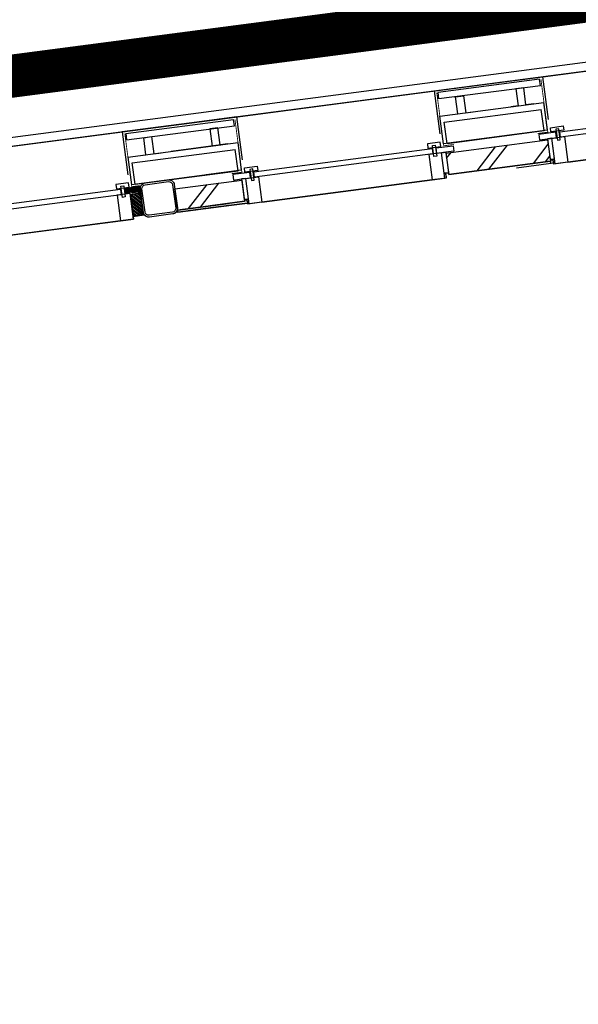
# Model space of a CAD drawing. Header units: metres. Extents: x 118125 to 118320, y 454784 to 455719.
# Tile 16 of 30: x 118260.53 to 118263.13, y 455191.62 to 455196.2. Entities that reach past the tile are written whole.
import ezdxf

# ---------------------------------------------------------------- set-up
doc = ezdxf.new("R2010")
doc.units = ezdxf.units.M
doc.header["$LTSCALE"] = 0.5
doc.linetypes.add('DASHED', pattern=[19.049999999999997, 12.7, -6.35])
for name, color, linetype in [('28HH2-D2_STAALPROFIEL', 6, 'Continuous'), ('_gebouwen', 7, 'Continuous'), ('_molgoot', 7, 'Continuous'), ('_tb13', 7, 'Continuous'), ('KABELLOOP', 6, 'Continuous'), ('ZU_N_D_EB00--F-METSELWERK~-_-----', 7, 'Continuous')]:
    doc.layers.add(name, color=color, linetype=linetype)

# ---------------------------------------------------------------- blocks, each defined once
blk = doc.blocks.new('GZH404')
at = {"layer": '28HH2-D2_STAALPROFIEL'}
blk.add_lwpolyline([(0, 0), (40, 0), (40, 1, 0.4142135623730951), (37, 4), (10, 4, -0.4142135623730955), (4, 10, -1), (4, 10), (4, 37, 0.4142135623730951), (1, 40), (0, 40), (0, 0)], format="xyb", dxfattribs=at)
blk = doc.blocks.new('A$C06DD79C7')
at = {"layer": 'ZU_N_D_EB00--F-METSELWERK~-_-----'}
h = blk.add_hatch(dxfattribs=at)
h.set_pattern_fill('ANSI31', color=256, scale=100, angle=-2.544443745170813e-14, style=0)
h.set_pattern_definition([(225, (41716.536532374, -8199.843762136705), (-8.838834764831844, 8.83883476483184), [])])
h.paths.add_polyline_path([(16652.9999999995, -4294.999999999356), (16652.9999999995, -4344.999999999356), (16756.06679854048, -4344.999999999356), (16756.06679854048, -4294.999999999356)])
h = blk.add_hatch(dxfattribs=at)
h.set_pattern_fill('ANSI31', color=256, scale=50, angle=135, style=0)
h.set_pattern_definition([(90, (41716.536532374, -8199.843762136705), (6.249999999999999, 1.563024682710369e-15), [])])
h.paths.add_polyline_path([(16788.12733505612, -4275.016874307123), (16788.12733505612, -4338.044451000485), (16765.81163629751, -4338.044451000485), (16765.81163629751, -4275.016874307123)])
h = blk.add_hatch(dxfattribs=at)
h.set_pattern_fill('ANSI37', color=256, scale=20, angle=-2.544443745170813e-14, style=0)
h.set_pattern_definition([(225, (41716.536532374, -8194.843762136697), (-1.767766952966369, 1.767766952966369), []), (135, (41716.536532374, -8194.843762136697), (1.767766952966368, 1.767766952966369), [])])
h.paths.add_polyline_path([(16788.12733505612, -4338.044451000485), (16788.12733505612, -4344.414134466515), (16765.81055938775, -4344.414134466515), (16765.81055938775, -4338.044451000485)])
h = blk.add_hatch(dxfattribs=at)
h.set_pattern_fill('T,_O', color=256, scale=60, angle=89.99999999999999)
h.set_pattern_definition([(135, (16704.99999999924, -4661.975734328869), (-132.5825214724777, -132.5825214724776), [])])
h.paths.add_polyline_path([(16754.99999999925, -4504.999999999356), (16654.99999999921, -4504.999999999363), (16654.99999999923, -4818.951468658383), (16754.99999999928, -4818.951468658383)])
h = blk.add_hatch(dxfattribs=at)
h.set_pattern_fill('T,_O', color=256, scale=60, angle=89.99999999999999)
h.set_pattern_definition([(135, (16704.9999999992, -6017.500000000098), (-132.5825214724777, -132.5825214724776), [])])
h.paths.add_polyline_path([(16754.99999999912, -5778.548531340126), (16654.99999999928, -5778.548531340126), (16654.99999999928, -6256.451468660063), (16754.99999999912, -6256.451468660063)])
for p, q in [((17049.99999999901, -1332.757231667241), (17049.99999999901, -4297.242768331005)), ((16639.9999999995, -1394.999999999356), (16639.9999999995, -4234.999999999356)), ((16930.00824084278, -4307.242768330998), (16799.99999999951, -4307.242768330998)), ((16799.99999999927, -4743.593783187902), (16799.99999999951, -4307.242768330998)), ((16848.46967020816, -4297.242768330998), (17050.00824084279, -4297.242768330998)), ((16930.00824084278, -4307.242768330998), (16930.00640135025, -4743.593783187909)), ((17009.99999999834, -4311.493583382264), (17009.99999999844, -4818.393612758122)), ((17039.99999999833, -4311.493583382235), (17039.99999999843, -4818.393612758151)), ((17049.99999999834, -4743.593783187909), (17049.99999999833, -4295.311366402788)), ((17050.00824084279, -4297.242768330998), (17050.00824084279, -4743.593783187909)), ((16799.9999999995, -4324.038818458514), (16899.9999999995, -4324.038818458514)), ((16799.9999999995, -4324.038818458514), (16799.9999999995, -4807.779779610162)), ((16899.9999999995, -4324.038818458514), (16899.9999999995, -4807.779779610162)), ((17010.00824084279, -4313.424985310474), (17040.00824084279, -4313.424985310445)), ((16644.99999999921, -4504.049360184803), (16644.99999999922, -4743.593783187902)), ((16654.99999999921, -4504.04936018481), (16644.99999999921, -4504.04936018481)), ((16644.99999999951, -4743.593783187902), (16644.99999999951, -4505.980762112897)), ((16644.99999999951, -4743.593783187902), (16644.99999999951, -4505.980762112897)), ((16654.99999999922, -4743.593783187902), (16654.99999999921, -4504.04936018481)), ((16654.99999999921, -4504.999999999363), (16754.99999999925, -4504.999999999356)), ((16654.99999999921, -4504.999999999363), (16654.99999999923, -4818.951468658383)), ((16654.99999999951, -4505.980762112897), (16654.99999999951, -4743.593783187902)), ((16654.99999999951, -4505.980762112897), (16654.99999999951, -4743.593783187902)), ((16754.99999999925, -4504.999999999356), (16754.99999999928, -4818.951468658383)), ((16930.00824084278, -4743.593783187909), (16930.00824084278, -4509.999999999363)), ((16644.99999999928, -4657.348510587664), (16644.99999999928, -4832.272188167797)), ((16654.99999999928, -4832.272188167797), (16654.99999999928, -4657.348510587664)), ((16799.99999999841, -4824.575829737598), (16799.9999999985, -4657.348510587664)), ((16930.00070496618, -4657.348510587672), (16929.9999999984, -4824.575829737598)), ((16929.99999999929, -4703.285153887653), (16929.99999999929, -4668.098677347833)), ((17049.9999999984, -4834.575829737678), (17049.9999999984, -4657.348510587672)), ((17009.99999999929, -4703.285153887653), (16929.99999999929, -4703.285153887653)), ((17009.99999999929, -4740.001723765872), (17009.99999999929, -4703.285153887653)), ((16929.99999999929, -4777.348597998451), (16929.99999999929, -4740.001723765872)), ((16929.99999999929, -4740.001723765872), (17009.99999999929, -4740.001723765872)), ((17049.99999999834, -4743.593783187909), (17049.99999999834, -5762.924170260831)), ((16759.99999999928, -4781.00303926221), (16759.99999999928, -4781.00303926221)), ((16759.99999999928, -4781.00303926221), (16759.99999999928, -4818.951468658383)), ((16785.60735274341, -4781.00303926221), (16759.99999999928, -4781.00303926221)), ((16785.60735274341, -4860.911979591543), (16785.60735274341, -4781.00303926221)), ((16799.9999999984, -4807.779779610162), (16899.9999999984, -4807.779779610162)), ((16639.99999999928, -4898.749999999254), (16639.99999999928, -4838.749999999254)), ((16639.99999999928, -4838.749999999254), (16759.99999999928, -4838.749999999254)), ((16654.99999999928, -4832.272188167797), (16644.99999999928, -4832.272188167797)), ((16754.99999999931, -4818.951468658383), (16654.99999999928, -4818.951468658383)), ((16654.99999999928, -4832.272188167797), (16663.32496407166, -4832.272188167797)), ((16663.32496407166, -4832.272188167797), (16663.32496407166, -4818.865456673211)), ((16663.32496407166, -4818.951468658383), (16663.32496407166, -4838.749999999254)), ((16759.99999999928, -4818.951468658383), (16663.32496407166, -4818.951468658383)), ((16663.32496407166, -4838.749999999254), (16759.99999999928, -4838.749999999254)), ((16759.99999999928, -4818.951468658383), (16759.99999999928, -4818.951468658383)), ((16759.99999999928, -4818.951468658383), (16759.99999999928, -4860.911979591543)), ((16759.99999999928, -4838.749999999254), (16759.99999999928, -4818.951468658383)), ((16759.99999999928, -4838.749999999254), (16759.99999999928, -4898.749999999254)), ((16759.99999999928, -4860.911979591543), (16785.60735274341, -4860.911979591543)), ((16789.99999999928, -4898.749999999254), (16789.99999999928, -4838.749999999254)), ((16789.99999999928, -4838.749999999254), (16809.99999999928, -4838.749999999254)), ((16799.99999999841, -4824.575829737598), (16929.9999999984, -4824.575829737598)), ((16809.99999999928, -4838.749999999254), (16809.99999999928, -4898.749999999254)), ((16848.46967020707, -4834.575829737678), (17049.9999999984, -4834.575829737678)), ((17009.99999999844, -4818.393612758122), (17039.99999999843, -4818.393612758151)), ((16759.99999999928, -4898.749999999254), (16639.99999999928, -4898.749999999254)), ((16639.9999999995, -4898.749999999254), (16639.9999999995, -5698.749999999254)), ((16799.36408091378, -4863.512796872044), (16747.31813627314, -4863.512796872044)), ((16747.31813627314, -4863.512796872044), (16747.31813627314, -4876.517520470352)), ((16747.31813627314, -4876.517520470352), (16799.36408091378, -4876.517520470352)), ((16759.9999999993, -5717.163867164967), (16759.9999999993, -4880.336132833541)), ((16759.9999999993, -4880.336132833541), (16785.60735274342, -4880.336132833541)), ((16785.60735274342, -4880.336132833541), (16785.60735274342, -5717.163867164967)), ((16809.99999999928, -4898.749999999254), (16789.99999999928, -4898.749999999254)), ((16799.36408091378, -4876.517520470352), (16799.36408091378, -4863.512796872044)), ((16759.99999999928, -5698.749999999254), (16639.99999999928, -5698.749999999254)), ((16639.99999999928, -5698.749999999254), (16639.99999999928, -5758.749999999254)), ((16747.31813627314, -5733.987203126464), (16747.31813627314, -5720.982479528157)), ((16747.31813627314, -5720.982479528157), (16799.36408091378, -5720.982479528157)), ((16799.36408091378, -5733.987203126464), (16747.31813627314, -5733.987203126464)), ((16759.99999999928, -5758.749999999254), (16759.99999999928, -5698.749999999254)), ((16785.60735274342, -5717.163867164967), (16759.9999999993, -5717.163867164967)), ((16809.99999999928, -5698.749999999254), (16789.99999999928, -5698.749999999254)), ((16789.99999999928, -5698.749999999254), (16789.99999999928, -5758.749999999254)), ((16799.36408091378, -5720.982479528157), (16799.36408091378, -5733.987203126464)), ((16809.99999999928, -5758.749999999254), (16809.99999999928, -5698.749999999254)), ((16639.99999999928, -5758.749999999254), (16759.99999999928, -5758.749999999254)), ((16654.99999999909, -5765.227811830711), (16644.99999999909, -5765.227811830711)), ((16654.99999999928, -5765.227811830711), (16663.32496407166, -5765.227811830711)), ((16754.99999999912, -5778.548531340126), (16654.99999999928, -5778.548531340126)), ((16654.99999999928, -5778.548531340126), (16654.99999999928, -6256.451468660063)), ((16663.32496407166, -5778.548531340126), (16663.32496407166, -5758.749999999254)), ((16663.32496407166, -5758.749999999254), (16759.99999999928, -5758.749999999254)), ((16663.32496407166, -5765.227811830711), (16663.32496407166, -5778.634543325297)), ((16759.99999999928, -5778.548531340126), (16663.32496407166, -5778.548531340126)), ((16754.99999999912, -5778.548531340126), (16754.99999999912, -6256.451468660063)), ((16759.99999999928, -5778.548531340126), (16759.99999999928, -5736.588020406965)), ((16759.99999999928, -5736.588020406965), (16785.60735274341, -5736.588020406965)), ((16759.99999999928, -5758.749999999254), (16759.99999999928, -5778.548531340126)), ((16759.99999999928, -5816.496960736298), (16759.99999999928, -5778.548531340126)), ((16759.99999999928, -5778.548531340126), (16759.99999999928, -5778.548531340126)), ((16785.60735274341, -5736.588020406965), (16785.60735274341, -5816.496960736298)), ((16789.99999999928, -5758.749999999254), (16809.99999999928, -5758.749999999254)), ((16799.99999999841, -6262.075829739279), (16799.99999999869, -5772.924170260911)), ((16799.99999999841, -5772.924170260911), (16929.9999999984, -5772.924170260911)), ((16799.99999999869, -5772.924170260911), (16930.00206207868, -5772.924170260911)), ((16848.46967020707, -5762.924170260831), (17049.99999999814, -5762.924170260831)), ((16930.00206207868, -5772.924170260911), (16929.9999999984, -6262.075829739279)), ((17009.99999999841, -6255.893612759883), (17009.99999999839, -5779.106387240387)), ((17009.99999999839, -5779.106387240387), (17039.99999999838, -5779.106387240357)), ((17039.9999999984, -6255.893612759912), (17039.99999999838, -5779.106387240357)), ((17049.99999999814, -5762.924170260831), (17049.9999999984, -6272.075829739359)), ((16759.99999999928, -5816.496960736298), (16759.99999999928, -5816.496960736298)), ((16785.60735274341, -5816.496960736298), (16759.99999999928, -5816.496960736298)), ((16799.9999999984, -5789.720220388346), (16899.9999999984, -5789.720220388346)), ((16799.9999999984, -5789.720220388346), (16799.9999999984, -6245.279779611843)), ((16899.9999999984, -5789.720220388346), (16899.9999999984, -6245.279779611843)), ((16929.99999999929, -5820.151402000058), (16929.99999999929, -5857.498276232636)), ((16929.99999999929, -5857.498276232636), (17009.99999999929, -5857.498276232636)), ((17009.99999999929, -5857.498276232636), (17009.99999999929, -5894.214846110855)), ((17009.99999999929, -5894.214846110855), (16929.99999999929, -5894.214846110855)), ((16929.99999999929, -5894.214846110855), (16929.99999999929, -5929.401322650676)), ((16644.99999999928, -6094.848510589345), (16644.99999999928, -6269.772188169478)), ((16654.99999999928, -6269.772188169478), (16654.99999999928, -6094.848510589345)), ((16929.99999999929, -6140.785153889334), (16929.99999999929, -6105.598677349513)), ((17009.99999999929, -6140.785153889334), (16929.99999999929, -6140.785153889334)), ((17009.99999999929, -6177.501723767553), (17009.99999999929, -6140.785153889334)), ((16929.99999999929, -6214.848598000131), (16929.99999999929, -6177.501723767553)), ((16929.99999999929, -6177.501723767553), (17009.99999999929, -6177.501723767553)), ((16759.99999999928, -6218.503039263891), (16759.99999999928, -6218.503039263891)), ((16759.99999999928, -6218.503039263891), (16759.99999999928, -6256.451468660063)), ((16785.60735274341, -6218.503039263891), (16759.99999999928, -6218.503039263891)), ((16785.60735274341, -6298.411979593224), (16785.60735274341, -6218.503039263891)), ((16639.99999999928, -6336.250000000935), (16639.99999999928, -6276.250000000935)), ((16639.99999999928, -6276.250000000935), (16759.99999999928, -6276.250000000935)), ((16654.99999999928, -6269.772188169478), (16644.99999999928, -6269.772188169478)), ((16754.99999999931, -6256.451468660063), (16654.99999999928, -6256.451468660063)), ((16654.99999999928, -6269.772188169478), (16663.32496407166, -6269.772188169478)), ((16663.32496407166, -6269.772188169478), (16663.32496407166, -6256.365456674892)), ((16663.32496407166, -6256.451468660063), (16663.32496407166, -6276.250000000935)), ((16759.99999999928, -6256.451468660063), (16663.32496407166, -6256.451468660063)), ((16663.32496407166, -6276.250000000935), (16759.99999999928, -6276.250000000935)), ((16759.99999999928, -6256.451468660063), (16759.99999999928, -6256.451468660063)), ((16759.99999999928, -6256.451468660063), (16759.99999999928, -6298.411979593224)), ((16759.99999999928, -6276.250000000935), (16759.99999999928, -6256.451468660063)), ((16759.99999999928, -6276.250000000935), (16759.99999999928, -6336.250000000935)), ((16789.99999999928, -6336.250000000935), (16789.99999999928, -6276.250000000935)), ((16789.99999999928, -6276.250000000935), (16809.99999999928, -6276.250000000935)), ((16799.9999999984, -6245.279779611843), (16899.9999999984, -6245.279779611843)), ((16799.99999999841, -6262.075829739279), (16929.9999999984, -6262.075829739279)), ((16809.99999999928, -6276.250000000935), (16809.99999999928, -6336.250000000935)), ((16848.46967020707, -6272.075829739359), (17049.9999999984, -6272.075829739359)), ((17009.99999999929, -6255.893612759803), (17039.99999999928, -6255.893612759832)), ((17049.9999999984, -6272.075829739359), (17049.9999999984, -7200.424170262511)), ((16799.36408091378, -6301.012796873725), (16747.31813627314, -6301.012796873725)), ((16747.31813627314, -6301.012796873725), (16747.31813627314, -6314.017520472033)), ((16747.31813627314, -6314.017520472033), (16799.36408091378, -6314.017520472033)), ((16759.99999999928, -6298.411979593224), (16785.60735274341, -6298.411979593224)), ((16759.9999999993, -7154.663867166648), (16759.9999999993, -6317.836132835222)), ((16759.9999999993, -6317.836132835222), (16785.60735274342, -6317.836132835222)), ((16785.60735274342, -6317.836132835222), (16785.60735274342, -7154.663867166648)), ((16799.36408091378, -6314.017520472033), (16799.36408091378, -6301.012796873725)), ((16759.99999999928, -6336.250000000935), (16639.99999999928, -6336.250000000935)), ((16639.9999999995, -6336.250000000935), (16639.9999999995, -7136.250000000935)), ((16809.99999999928, -6336.250000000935), (16789.99999999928, -6336.250000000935))]:
    blk.add_line(p, q, dxfattribs=at)
at = {"layer": 'ZU_N_D_EB00--F-METSELWERK~-_-----', "flags": 128}
blk.add_lwpolyline([(16639.99999999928, -7136.250000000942), (16639.9999999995, -6336.250000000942), (16639.99999999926, -6269.772188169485), (16644.99999999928, -6269.772188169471), (16644.99999999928, -6256.451468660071), (16654.99999999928, -6256.451468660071), (16654.99999999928, -5778.548531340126), (16663.32496407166, -5778.548531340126), (16663.32496407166, -5765.227811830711), (16639.99999999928, -5765.227811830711), (16639.99999999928, -5698.749999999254), (16639.9999999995, -4898.749999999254), (16639.99999999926, -4832.272188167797), (16644.99999999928, -4832.272188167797), (16644.99999999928, -4657.348510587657), (16644.99999999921, -4494.99999999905, -0.1622776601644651), (16639.99999999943, -4479.999999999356), (16639.99999999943, -4369.999999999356, -0.2741065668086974), (16652.9999999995, -4348.068287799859), (16652.9999999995, -4294.999999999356), (16639.9999999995, -4294.999999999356), (16639.9999999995, -4234.999999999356), (16639.9999999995, -1394.999999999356)], format="xyb", dxfattribs=at)
at = {"layer": 'ZU_N_D_EB00--F-METSELWERK~-_-----'}
for points in [[(16785.60735274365, -2822.794674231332), (16785.60735274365, -4253.413867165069), (16759.99999999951, -4253.413867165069), (16759.99999999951, -2822.794674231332)], [(16759.9999999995, -4234.999999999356), (16639.9999999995, -4234.999999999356), (16639.9999999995, -4294.999999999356), (16759.9999999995, -4294.999999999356)], [(16799.364080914, -4270.237203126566), (16747.31813627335, -4270.237203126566), (16747.31813627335, -4257.232479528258), (16799.364080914, -4257.232479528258)], [(16809.9999999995, -4234.999999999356), (16789.9999999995, -4234.999999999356), (16789.9999999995, -4294.999999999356), (16809.9999999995, -4294.999999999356)], [(16652.9999999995, -4294.999999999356), (16652.9999999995, -4344.999999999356), (16756.06679854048, -4344.999999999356), (16756.06679854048, -4294.999999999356)], [(16788.12733505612, -4275.016874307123), (16788.12733505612, -4338.044451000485), (16765.81163629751, -4338.044451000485), (16765.81163629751, -4275.016874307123)], [(16788.12733505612, -4338.044451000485), (16788.12733505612, -4344.414134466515), (16765.81055938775, -4344.414134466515), (16765.81055938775, -4338.044451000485)]]:
    blk.add_lwpolyline(points, close=True, dxfattribs=at)
for points, const_width in [([(17040.00824084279, -4307.242768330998), (16790.75600005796, -4307.242768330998), (16790.75600005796, -4344.18373937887)], 4), ([(17039.99999999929, -4824.575829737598), (16790.75600005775, -4824.575829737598), (16790.75600005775, -4777.19442582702)], 3.999999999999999), ([(17039.99999999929, -5772.924170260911), (16790.75600005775, -5772.924170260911), (16790.75600005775, -5820.305574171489)], 3.999999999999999), ([(17039.99999999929, -6262.075829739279), (16790.75600005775, -6262.075829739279), (16790.75600005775, -6214.6944258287)], 3.999999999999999)]:
    blk.add_lwpolyline(points, dxfattribs=dict(at, const_width=const_width))
at = {"layer": 'ZU_N_D_EB00--F-METSELWERK~-_-----', "flags": 128}
for points in [[(16719.99999999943, -4344.999999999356), (16774.99999999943, -4344.999999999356, -0.414213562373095), (16799.99999999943, -4369.999999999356), (16799.99999999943, -4479.999999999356, -0.414213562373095), (16774.99999999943, -4504.999999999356), (16664.99999999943, -4504.999999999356, -0.414213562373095), (16639.99999999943, -4479.999999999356), (16639.99999999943, -4369.999999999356, -0.414213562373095), (16664.99999999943, -4344.999999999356)], [(16719.99999999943, -4352.999999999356), (16774.99999999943, -4352.999999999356, -0.414213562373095), (16791.99999999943, -4369.999999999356), (16791.99999999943, -4479.999999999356, -0.414213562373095), (16774.99999999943, -4496.999999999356), (16664.99999999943, -4496.999999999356, -0.414213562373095), (16647.99999999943, -4479.999999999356), (16647.99999999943, -4369.999999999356, -0.414213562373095), (16664.99999999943, -4352.999999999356)]]:
    blk.add_lwpolyline(points, format="xyb", close=True, dxfattribs=at)
at = {"layer": 'ZU_N_D_EB00--F-METSELWERK~-_-----'}
blk.add_lwpolyline([(16930.00824084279, -4354.470000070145), (16930.00824084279, -4391.816874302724), (17010.00824084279, -4391.816874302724), (17010.00824084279, -4428.533444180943), (16930.00824084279, -4428.533444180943), (16930.00824084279, -4463.719920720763)], dxfattribs=at)
at = {"layer": 'ZU_N_D_EB00--F-METSELWERK~-_-----', "xscale": -1}
blk.add_blockref('GZH404', (16765.16805267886, -4344.999999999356), dxfattribs=at)

msp = doc.modelspace()

# ---------------------------------------------------------------- hatches: boundary and pattern name
at = {"layer": '_gebouwen'}
h = msp.add_hatch(dxfattribs=at)
h.set_pattern_fill('T,_O', color=256, scale=0.05985236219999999, angle=187.4698759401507)
h.set_pattern_definition([(232.4698759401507, (118262.7555445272, 455195.5600168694), (0.1483278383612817, -0.1139399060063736), [])])
h.paths.add_polyline_path([(118262.5127196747, 455195.5784821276), (118262.5256881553, 455195.4795747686), (118262.99836932, 455195.5415516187), (118262.9854008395, 455195.6404589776)])
h = msp.add_hatch(dxfattribs=at)
h.set_pattern_fill('ANSI31', color=256, scale=0.04987696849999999, angle=232.4698759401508, style=0)
h.set_pattern_definition([(187.4698759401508, (118261.6704216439, 455220.5812847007), (-0.0008105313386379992, 0.006181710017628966), [])])
h.paths.add_polyline_path([(118261.0213200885, 455195.4162619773), (118261.0836589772, 455195.4244357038), (118261.0865530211, 455195.4023638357), (118261.0242140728, 455195.3941901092)])
h = msp.add_hatch(dxfattribs=at)
h.set_pattern_fill('ANSI37', color=256, scale=0.0199507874, angle=97.46987594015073, style=0)
h.set_pattern_definition([(322.4698759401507, (118261.6654763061, 455220.5806362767), (-0.001519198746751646, -0.001977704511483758), []), (232.4698759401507, (118261.6654763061, 455220.5806362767), (-0.001977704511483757, 0.001519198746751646), [])])
h.paths.add_polyline_path([(118261.0836589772, 455195.4244357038), (118261.0899590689, 455195.4252617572), (118261.092853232, 455195.4031888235), (118261.0865531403, 455195.4023627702)])
h = msp.add_hatch(dxfattribs=at)
h.set_pattern_fill('T,_O', color=256, scale=0.05985236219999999, angle=187.4698759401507)
h.set_pattern_definition([(232.4698759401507, (118261.4148312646, 455195.3842256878), (0.1483278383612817, -0.1139399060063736), [])])
h.paths.add_polyline_path([(118261.2530864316, 455195.4133219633), (118261.2660549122, 455195.3144146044), (118261.576576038, 455195.3551294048), (118261.5636075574, 455195.4540367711)])
h = msp.add_hatch(dxfattribs=at)
h.set_pattern_fill('ANSI31', color=256, scale=0.09975393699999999, angle=97.46987594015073, style=0)
h.set_pattern_definition([(322.4698759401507, (118261.6704216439, 455220.5812847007), (-0.007595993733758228, -0.009888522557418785), [])])
h.paths.add_polyline_path([(118261.0586088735, 455195.2852026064), (118261.1080625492, 455195.2916868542), (118261.0946963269, 455195.3936275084), (118261.0452426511, 455195.3871432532)])

# ---------------------------------------------------------------- linework, layer by layer
for p, q in [((118257.6195468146, 455195.2336936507), (118271.1801817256, 455197.0117323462)), ((118257.6195468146, 455195.2336936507), (118271.1801817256, 455197.0117323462)), ((118262.9625974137, 455195.9342619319), (118263.8808022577, 455196.0546547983)), ((118262.459008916, 455195.8682325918), (118262.9625974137, 455195.9342619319)), ((118262.9478888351, 455195.9222726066), (118262.4763111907, 455195.8604404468)), ((118262.9517794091, 455195.8926004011), (118262.9478888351, 455195.9222726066)), ((118262.9887328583, 455195.7349336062), (118262.9625974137, 455195.9342619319)), ((118262.9517794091, 455195.8926004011), (118262.4802017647, 455195.8307682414)), ((118262.8742440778, 455195.8824341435), (118262.8379286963, 455195.8776725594)), ((118262.8379286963, 455195.8776725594), (118262.8483034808, 455195.7985466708)), ((118262.8846188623, 455195.8033082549), (118262.8742440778, 455195.8824341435)), ((118261.4508161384, 455195.7360407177), (118262.459008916, 455195.8682325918)), ((118262.4851444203, 455195.6689042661), (118262.459008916, 455195.8682325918)), ((118262.4802017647, 455195.8307682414), (118262.4763111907, 455195.8604404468)), ((118262.557737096, 455195.8409344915), (118262.5940524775, 455195.8456960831)), ((118262.5681118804, 455195.7618086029), (118262.557737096, 455195.8409344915)), ((118262.5940524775, 455195.8456960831), (118262.604427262, 455195.7665701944)), ((118262.4844615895, 455195.7508426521), (118262.9682688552, 455195.8142762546)), ((118262.5049649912, 455195.7233465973), (118262.9555468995, 455195.7824258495)), ((118262.8483034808, 455195.7985466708), (118262.8135014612, 455195.7939835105)), ((118262.9215576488, 455195.8081515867), (118262.8846188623, 455195.8033082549)), ((118262.96851538, 455195.6835184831), (118262.9555468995, 455195.7824258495)), ((118262.9851279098, 455195.6856966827), (118262.9682688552, 455195.8142762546)), ((118263.0421454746, 455195.6786925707), (118263.8698296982, 455195.7872165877)), ((118261.4508161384, 455195.7360407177), (118261.0074318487, 455195.6779052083)), ((118261.0093411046, 455195.6781638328), (118261.4508151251, 455195.7360488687)), ((118261.0247341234, 455195.6701130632), (118261.5260955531, 455195.7358504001)), ((118261.5408041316, 455195.7478397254), (118261.3655132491, 455195.7248559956)), ((118261.529986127, 455195.7061781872), (118261.5260955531, 455195.7358504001)), ((118261.5669395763, 455195.5485113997), (118261.5408041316, 455195.7478397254)), ((118262.5013209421, 455195.6222610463), (118262.4844615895, 455195.7508426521)), ((118262.5013209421, 455195.6222610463), (118262.4844618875, 455195.7508406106)), ((118262.5311730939, 455195.7569652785), (118262.5681118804, 455195.7618086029)), ((118262.604427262, 455195.7665701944), (118262.6392292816, 455195.7711333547)), ((118263.873150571, 455195.7618890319), (118263.0454663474, 455195.6533650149)), ((118261.0286246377, 455195.6404408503), (118261.529986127, 455195.7061781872)), ((118261.4524507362, 455195.696011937), (118261.4161353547, 455195.6912503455)), ((118261.4161353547, 455195.6912503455), (118261.4265101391, 455195.6121244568)), ((118261.4628255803, 455195.6168860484), (118261.4524507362, 455195.696011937)), ((118262.5179334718, 455195.6244392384), (118262.5049649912, 455195.7233465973)), ((118262.997850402, 455195.6974255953), (118263.0571948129, 455195.7052066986)), ((118263.0004440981, 455195.677644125), (118262.997850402, 455195.6974255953)), ((118263.03658454, 455195.6918037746), (118263.0237219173, 455195.6901172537)), ((118263.0237219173, 455195.6901172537), (118263.0304714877, 455195.6386399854)), ((118263.0433341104, 455195.6403264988), (118263.03658454, 455195.6918037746)), ((118263.0571948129, 455195.7052066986), (118263.059788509, 455195.6854252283)), ((118258.0772477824, 455195.293706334), (118261.0093421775, 455195.6781556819)), ((118261.0354776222, 455195.4788273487), (118261.0093411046, 455195.6781638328)), ((118261.0305338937, 455195.6406994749), (118261.0266433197, 455195.6703716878)), ((118262.9851279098, 455195.6856966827), (118262.5013209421, 455195.6222610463)), ((118262.5179334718, 455195.6244392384), (118262.96851538, 455195.6835184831)), ((118263.0229335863, 455195.6761735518), (118262.9438977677, 455195.6658105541)), ((118262.9438977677, 455195.6658105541), (118262.9472186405, 455195.6404829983)), ((118262.9472186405, 455195.6404829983), (118262.9847524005, 455195.6454043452)), ((118262.9847524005, 455195.6454043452), (118263.026254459, 455195.6508459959)), ((118263.0043346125, 455195.6479719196), (118262.9847524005, 455195.6454043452)), ((118262.9847524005, 455195.6454043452), (118262.9847524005, 455195.6454043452)), ((118262.9847524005, 455195.6454043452), (118262.9972897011, 455195.5497856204)), ((118263.059788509, 455195.6854252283), (118263.0004440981, 455195.677644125)), ((118263.0043346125, 455195.6479719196), (118263.0636790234, 455195.6557530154)), ((118263.0198968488, 455195.5292830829), (118263.0043346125, 455195.6479719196)), ((118263.0168719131, 455195.5523531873), (118263.0043346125, 455195.6479719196)), ((118263.026254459, 455195.6508459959), (118263.0229335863, 455195.6761735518)), ((118263.0454663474, 455195.6533650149), (118263.0421454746, 455195.6786925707)), ((118263.0636790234, 455195.6557530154), (118263.0792412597, 455195.5370641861)), ((118261.0347940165, 455195.5607718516), (118261.4663775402, 455195.617358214)), ((118261.4663773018, 455195.6173600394), (118261.2353358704, 455195.5870664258)), ((118261.3810753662, 455195.6061678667), (118261.5464755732, 455195.6278540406)), ((118261.4265101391, 455195.6121244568), (118261.3917081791, 455195.6075613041)), ((118261.4997643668, 455195.6217293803), (118261.4628255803, 455195.6168860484)), ((118261.5633346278, 455195.4992744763), (118261.5464755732, 455195.6278540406)), ((118261.6203521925, 455195.4922703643), (118262.4480364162, 455195.6007943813)), ((118262.4860048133, 455195.630313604), (118262.4266603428, 455195.6225325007)), ((118262.4266603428, 455195.6225325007), (118262.4292540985, 455195.6027510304)), ((118262.4292540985, 455195.6027510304), (118262.4885985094, 455195.6105321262)), ((118262.4480364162, 455195.6007943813), (118262.451357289, 455195.5754668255)), ((118262.4500292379, 455195.6148960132), (118262.4628918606, 455195.6165825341)), ((118262.4567788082, 455195.5634187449), (118262.4500292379, 455195.6148960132)), ((118262.4628918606, 455195.6165825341), (118262.469641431, 455195.5651052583)), ((118262.4672483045, 455195.6033134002), (118262.5462841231, 455195.6136763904)), ((118262.4705692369, 455195.5779858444), (118262.4672483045, 455195.6033134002)), ((118262.4885985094, 455195.6105321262), (118262.4860048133, 455195.630313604)), ((118262.5127196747, 455195.5784821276), (118262.9854008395, 455195.6404589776)), ((118262.5462841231, 455195.6136763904), (118262.5496050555, 455195.5883488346)), ((118262.9472186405, 455195.6404829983), (118262.9472186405, 455195.6404829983)), ((118262.9854008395, 455195.6404589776), (118262.99836932, 455195.5415516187)), ((118263.0304714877, 455195.6386399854), (118263.0433341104, 455195.6403264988)), ((118263.0792412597, 455195.5370641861), (118263.8705001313, 455195.6408121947)), ((118261.0347940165, 455195.5607718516), (118261.0516541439, 455195.4321841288)), ((118261.0552981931, 455195.5332696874), (118261.5337536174, 455195.5960036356)), ((118261.546722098, 455195.4970962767), (118261.5337536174, 455195.5960036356)), ((118262.451357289, 455195.5754668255), (118261.6236730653, 455195.4669428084)), ((118262.4924890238, 455195.5808599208), (118262.4331446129, 455195.5730788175)), ((118262.4331446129, 455195.5730788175), (118262.4487068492, 455195.4543899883)), ((118262.469641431, 455195.5651052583), (118262.4567788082, 455195.5634187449)), ((118262.5120712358, 455195.5834274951), (118262.4705692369, 455195.5779858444)), ((118262.4924890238, 455195.5808599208), (118262.5120712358, 455195.5834274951)), ((118262.5080512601, 455195.4621710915), (118262.4924890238, 455195.5808599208)), ((118262.5050263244, 455195.4852411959), (118262.4924890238, 455195.5808599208)), ((118262.5496050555, 455195.5883488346), (118262.5120712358, 455195.5834274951)), ((118262.5120712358, 455195.5834274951), (118262.5120712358, 455195.5834274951)), ((118262.5120712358, 455195.5834274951), (118262.5246085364, 455195.4878087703)), ((118262.5127196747, 455195.5784821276), (118262.5256881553, 455195.4795747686)), ((118262.5496050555, 455195.5883488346), (118262.5496050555, 455195.5883488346)), ((118263.0104648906, 455195.551513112), (118262.9972046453, 455195.5497744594)), ((118262.9972897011, 455195.5497856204), (118263.0168719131, 455195.5523531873)), ((118263.0115445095, 455195.5432791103), (118263.0104648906, 455195.551513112)), ((118261.0682666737, 455195.4343623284), (118261.0552981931, 455195.5332696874)), ((118261.5760570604, 455195.5110033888), (118261.6354014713, 455195.5187844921)), ((118261.5786507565, 455195.4912219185), (118261.5760570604, 455195.5110033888)), ((118261.614791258, 455195.5053815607), (118261.6019286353, 455195.5036950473)), ((118261.6215408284, 455195.4539042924), (118261.614791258, 455195.5053815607)), ((118261.6354014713, 455195.5187844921), (118261.6379951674, 455195.4990030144)), ((118262.5256881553, 455195.4795747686), (118262.99836932, 455195.5415516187)), ((118263.0115445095, 455195.5432791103), (118262.8385321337, 455195.5205941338)), ((118262.839828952, 455195.5107033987), (118263.0128413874, 455195.5333883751)), ((118263.0115445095, 455195.5432791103), (118263.0128413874, 455195.5333883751)), ((118263.0792412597, 455195.5370641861), (118263.0198968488, 455195.5292830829)), ((118261.4832374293, 455195.4887723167), (118261.0516541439, 455195.4321841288)), ((118261.0682666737, 455195.4343623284), (118261.546722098, 455195.4970962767)), ((118261.5633346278, 455195.4992744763), (118261.3979344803, 455195.4775875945)), ((118261.6011402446, 455195.4897513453), (118261.522104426, 455195.4793883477)), ((118261.522104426, 455195.4793883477), (118261.5254252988, 455195.4540607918)), ((118261.5254252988, 455195.4540607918), (118261.5629591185, 455195.4589821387)), ((118261.5629591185, 455195.4589821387), (118261.604461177, 455195.464423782)), ((118261.5825413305, 455195.4615497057), (118261.5629591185, 455195.4589821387)), ((118261.5629591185, 455195.4589821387), (118261.5629591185, 455195.4589821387)), ((118261.5629591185, 455195.4589821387), (118261.5754964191, 455195.3633634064)), ((118261.6379951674, 455195.4990030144), (118261.5786507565, 455195.4912219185)), ((118261.5825413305, 455195.4615497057), (118261.6418857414, 455195.4693308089)), ((118261.5981035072, 455195.3428608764), (118261.5825413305, 455195.4615497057)), ((118261.5950786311, 455195.3659309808), (118261.5825413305, 455195.4615497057)), ((118261.604461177, 455195.464423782), (118261.6011402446, 455195.4897513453)), ((118261.6019286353, 455195.5036950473), (118261.6086782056, 455195.4522177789)), ((118261.6236730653, 455195.4669428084), (118261.6203521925, 455195.4922703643)), ((118261.6418857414, 455195.4693308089), (118261.6574479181, 455195.3506419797)), ((118262.4487068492, 455195.4543899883), (118262.5080512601, 455195.4621710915)), ((118262.5246085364, 455195.4878087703), (118262.5050263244, 455195.4852411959)), ((118262.5114333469, 455195.4860812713), (118262.5246935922, 455195.4878199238)), ((118262.5125130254, 455195.4778472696), (118262.5114333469, 455195.4860812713)), ((118262.5125130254, 455195.4778472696), (118262.5138098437, 455195.4679565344)), ((118261.2530864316, 455195.4133219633), (118261.5636075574, 455195.4540367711)), ((118261.2660549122, 455195.3144146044), (118261.2530864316, 455195.4133219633)), ((118261.5254252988, 455195.4540607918), (118261.5254252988, 455195.4540607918)), ((118261.5636075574, 455195.4540367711), (118261.576576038, 455195.3551294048)), ((118261.6086782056, 455195.4522177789), (118261.6215408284, 455195.4539042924)), ((118261.6574479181, 455195.3506419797), (118262.4487068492, 455195.4543899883)), ((118261.502041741, 455195.3453566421), (118261.2651147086, 455195.3142913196)), ((118261.2660549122, 455195.3144146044), (118261.576576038, 455195.3551294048)), ((118261.2664115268, 455195.3044005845), (118261.5033386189, 455195.3354659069)), ((118261.2670249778, 455195.3145417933), (118261.502041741, 455195.3453566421)), ((118261.2670249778, 455195.3145417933), (118261.502041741, 455195.3453566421)), ((118261.5033386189, 455195.3354659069), (118261.2683218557, 455195.3046510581)), ((118261.5033386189, 455195.3354659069), (118261.2683218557, 455195.3046510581)), ((118261.5897512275, 455195.3568569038), (118261.4167388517, 455195.3341719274)), ((118261.4180356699, 455195.3242811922), (118261.5910480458, 455195.3469661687)), ((118261.5886716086, 455195.3650909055), (118261.5754113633, 455195.3633522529)), ((118261.5754964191, 455195.3633634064), (118261.5950786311, 455195.3659309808)), ((118261.5897512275, 455195.3568569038), (118261.5886716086, 455195.3650909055)), ((118261.5897512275, 455195.3568569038), (118261.5910480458, 455195.3469661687)), ((118261.6574479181, 455195.3506419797), (118261.5981035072, 455195.3428608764)), ((118261.2651147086, 455195.3142913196), (118261.2664115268, 455195.3044005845)), ((118258.1919812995, 455194.8962581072), (118261.0009503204, 455195.2645635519))]:
    msp.add_line(p, q, dxfattribs=at)
for points in [[(118259.6948716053, 455179.2299018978), (118257.5913921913, 455195.272587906), (118274.3281375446, 455197.4670707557), (118274.1864321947, 455198.5478203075), (118283.2260594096, 455199.7330750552), (118285.401415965, 455183.1652769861), (118279.1846272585, 455182.3501462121), (118279.384674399, 455180.8244391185), (118269.0334354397, 455179.4659644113), (118268.9047305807, 455180.4475626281), (118259.6948716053, 455179.2299018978)], [(118283.1941038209, 455199.6835942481), (118274.1737525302, 455198.5008669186), (118274.3151092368, 455197.4227766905), (118257.6195468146, 455195.2336936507), (118259.7178503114, 455179.230482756)], [(118261.0815052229, 455195.566896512), (118261.118444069, 455195.5717398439), (118261.108069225, 455195.6508657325), (118261.1443846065, 455195.6556273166), (118261.1547594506, 455195.5765014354), (118261.1895614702, 455195.5810645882)]]:
    msp.add_lwpolyline(points, dxfattribs=at)
at = {"layer": '_gebouwen', "const_width": 0.003990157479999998}
msp.add_lwpolyline([(118261.020528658, 455195.6695699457), (118261.0528529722, 455195.423041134), (118261.0893903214, 455195.42783182)], dxfattribs=at)
at = {"layer": '_gebouwen'}
for points in [[(118260.9789038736, 455195.4327060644), (118260.9814975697, 455195.4129245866), (118261.0408419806, 455195.4207056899), (118261.0382482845, 455195.4404871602)], [(118261.0151353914, 455195.4267560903), (118261.0218849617, 455195.375278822), (118261.009022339, 455195.3735923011), (118261.0022727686, 455195.4250695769)], [(118261.0213200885, 455195.4162619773), (118261.0836589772, 455195.4244357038), (118261.0865530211, 455195.4023638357), (118261.0242140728, 455195.3941901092)], [(118261.0836589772, 455195.4244357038), (118261.0899590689, 455195.4252617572), (118261.092853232, 455195.4031888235), (118261.0865531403, 455195.4023627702)], [(118259.5852922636, 455195.2254380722), (118261.0002798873, 455195.4109679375), (118261.0036008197, 455195.3856403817), (118259.5886131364, 455195.2001105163)], [(118260.9853881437, 455195.3832523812), (118261.0009503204, 455195.2645635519), (118261.0602947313, 455195.2723446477), (118261.0447325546, 455195.3910334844)], [(118261.0586088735, 455195.2852026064), (118261.1080625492, 455195.2916868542), (118261.0946963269, 455195.3936275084), (118261.0452426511, 455195.3871432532)]]:
    msp.add_lwpolyline(points, close=True, dxfattribs=at)
msp.add_lwpolyline([(118261.0935160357, 455195.4026293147), (118261.0987034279, 455195.3630663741), (118261.0977143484, 455195.3629366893, -0.4142135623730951), (118261.0943580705, 455195.365514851), (118261.0908565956, 455195.3922198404, 0.4142135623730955), (118261.0841440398, 455195.3973761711, 1), (118261.0841440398, 455195.3973761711), (118261.0574390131, 455195.3938746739, -0.4142135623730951), (118261.0540827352, 455195.396452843), (118261.0539530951, 455195.3974419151), (118261.0935160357, 455195.4026293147)], format="xyb", dxfattribs=at)
at = {"layer": '_molgoot'}
msp.add_lwpolyline([(118248.0496118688, 455215.1220599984), (118251.2814921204, 455190.1629847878), (118252.987666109, 455177.3410420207, -0.4138194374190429), (118246.552482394, 455168.9186310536), (118231.8032551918, 455166.9357948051, -0.2037156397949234), (118226.2446571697, 455168.790060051), (118222.6366525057, 455168.3169869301), (118221.9613711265, 455173.4671809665), (118217.6869617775, 455172.886067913), (118216.4110321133, 455171.669084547), (118213.8899606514, 455169.3932578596), (118214.8311837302, 455161.8896223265), (118285.3934837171, 455171.1414995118), (118284.9280067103, 455174.6027260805), (118267.4102079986, 455172.3058347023), (118263.9329451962, 455171.8383632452, -0.4158503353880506), (118257.7114081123, 455176.6129236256), (118257.7114081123, 455176.6129236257), (118255.4027097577, 455194.2605006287, -0.4298859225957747), (118263.9413493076, 455204.8486265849), (118263.9413493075, 455204.8486265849), (118290.9896435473, 455208.3951355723), (118291.0929473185, 455207.6229182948)], format="xyb", dxfattribs=at)
at = {"layer": '_tb13'}
for points in [[(118264.1061317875, 455203.6128162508), (118263.9933512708, 455204.4520212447, 0.4305703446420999), (118255.7991552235, 455194.3137077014), (118258.1081396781, 455176.6639536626), (118258.1081396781, 455176.6639536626, 0.4158503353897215), (118263.8796499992, 455172.2347968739), (118267.3569128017, 455172.702268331)], [(118263.9772900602, 455203.5955012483), (118263.881, 455204.312, 0.4264570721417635), (118255.9279999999, 455194.331), (118258.237077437, 455176.6805384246), (118258.237077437, 455176.6805384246, 0.4158503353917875), (118263.8623290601, 455172.3636378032), (118267.3395918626, 455172.8311092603)]]:
    msp.add_lwpolyline(points, format="xyb", dxfattribs=at)
at = {"layer": 'KABELLOOP', "linetype": 'DASHED', "const_width": 0.2000000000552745}
msp.add_lwpolyline([(118273.7788341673, 455197.6756351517), (118250.0052513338, 455194.5636722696)], dxfattribs=at)

# ---------------------------------------------------------------- block references
at = {"layer": '_gebouwen', "xscale": 0.0009975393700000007, "yscale": 0.0009975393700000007, "zscale": 0.0009975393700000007, "rotation": 97.46987594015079}
msp.add_blockref('A$C06DD79C7', (118258.9701822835, 455178.2571627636), dxfattribs=at)

doc.saveas('drawing.dxf')
